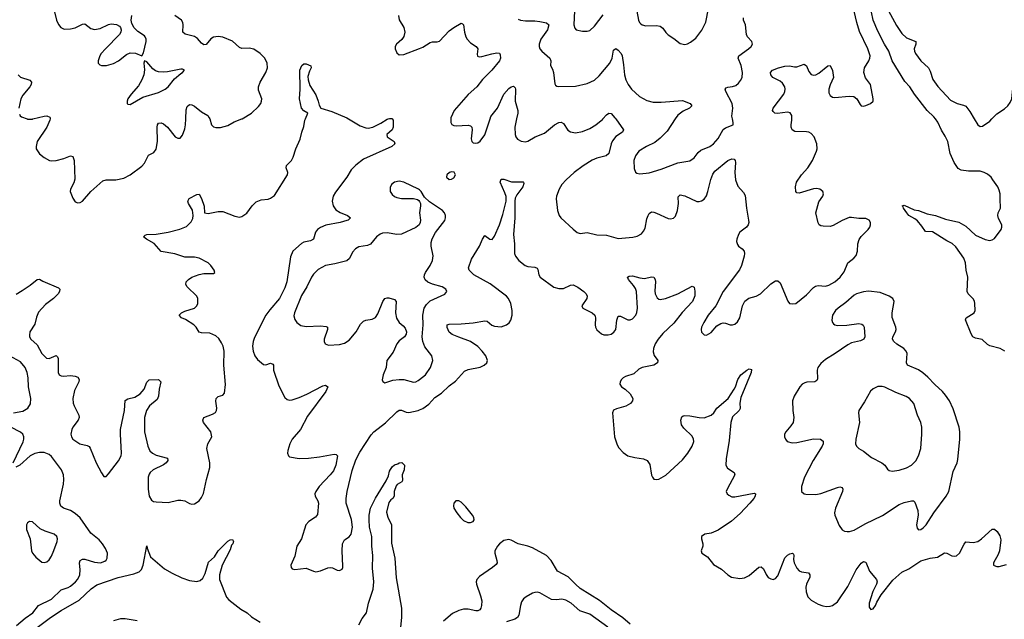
# Model space of a CAD drawing. Header units: inches. Extents: x 501419 to 657765, y 482282 to 547532.
# Tile 35 of 225: x 536643 to 544912, y 515795 to 520835. Entities that reach past the tile are written whole.
import ezdxf

# ---------------------------------------------------------------- set-up
doc = ezdxf.new("R2010")
doc.units = ezdxf.units.IN
doc.header["$MEASUREMENT"] = 0
for name, color, linetype in [('A5531', 7, 'Continuous'), ('A5532', 7, 'Continuous'), ('A5541', 7, 'Continuous'), ('A5542', 7, 'Continuous')]:
    doc.layers.add(name, color=color, linetype=linetype)

msp = doc.modelspace()

# ---------------------------------------------------------------- linework, layer by layer
at = {"layer": 'A5531', "color": 6}
msp.add_line((538510, 519999.9, 1900), (538510.2, 520000, 1900), dxfattribs=at)
for points, elevation in [([(536612.4, 518527.6), (536662.5, 518557.5), (536730, 518603), (536790, 518650.7), (536810, 518654), (536836.1, 518636.1), (536970, 518581), (536978.8, 518570), (536978, 518550), (536966, 518530), (536927.2, 518490), (536858.7, 518441.3), (536802.3, 518377.7), (536784.8, 518335.2), (536770, 518276.8), (536727.9, 518212.1), (536724.1, 518184.1), (536725.8, 518170), (536736.4, 518150), (536790, 518102), (536828.7, 518030), (536867.5, 517990), (536890, 517985.7), (536950, 518010.8), (536961.7, 518001.7), (536966.1, 517986.1), (536965.1, 517870), (536975, 517850), (536990, 517841.2), (537010, 517837.1), (537070, 517843.4), (537110, 517839.1), (537130.2, 517830), (537143.2, 517810), (537139.9, 517790), (537102.1, 517717.9), (537090.1, 517650), (537092.6, 517612.6), (537099.8, 517590), (537140.9, 517510), (537143.6, 517490), (537135.5, 517470), (537090, 517411.2), (537080.8, 517390), (537073.5, 517350), (537077.4, 517330), (537089, 517310), (537149.5, 517270), (537210, 517255.1), (537226.2, 517246.1), (537234.5, 517234.5), (537285.2, 517110), (537330, 517025.2), (537350, 516996.1), (537370, 516996.6), (537390, 517016.4), (537473.5, 517126.5), (537496, 517170), (537499.4, 517190), (537489, 517350), (537491, 517389), (537522.3, 517550), (537530, 517633.4), (537550, 517648.6), (537610, 517661.2), (537656.2, 517690), (537688.2, 517730), (537710.8, 517789.2), (537730, 517806.8), (537810, 517809.3), (537827.7, 517790), (537814.3, 517730), (537809.7, 517670), (537797.2, 517642.8), (537733.6, 517590), (537707, 517550), (537691.9, 517490), (537691.5, 517370), (537718.2, 517250), (537736.3, 517210), (537759.8, 517190), (537790, 517174.3), (537883.2, 517150), (537886, 517130), (537872.3, 517110), (537850, 517092.8), (537764.3, 517050), (537738.8, 517030), (537730, 517015.9), (537723.4, 516990), (537722.1, 516890), (537729.7, 516829.7), (537750, 516795.1), (537766.1, 516786.1), (537790, 516781.8), (537890, 516776.9), (537970, 516795.3), (537997.4, 516797.4), (538030, 516790.6), (538070, 516768.1), (538090, 516763), (538110, 516764.8), (538149.8, 516790), (538170, 516817.4), (538186.5, 516853.5), (538210.7, 516970), (538238.8, 517070), (538239.6, 517110), (538214.6, 517230), (538224.4, 517270), (538256.3, 517330), (538247.3, 517370), (538187.7, 517447.7), (538180.9, 517470), (538190, 517490.1), (538262.1, 517517.9), (538286.8, 517533.2), (538295.8, 517550), (538297.9, 517570), (538290.3, 517629.7), (538291.8, 517650), (538310, 517667), (538350, 517679), (538363.5, 517696.5), (538370.3, 517769.7), (538356.1, 517930), (538360.7, 518050), (538351.9, 518090), (538338.9, 518118.9), (538314.3, 518154.3), (538290, 518176.9), (538238.9, 518198.9), (538170, 518202.2), (538150, 518207.7), (538124.7, 518250), (538106, 518270), (538035.5, 518315.5), (538001.8, 518330), (537983.4, 518350), (538001.3, 518370), (538030, 518384.4), (538110.7, 518410), (538131.9, 518430), (538140.2, 518450), (538139.3, 518490), (538129.5, 518509.5), (538049.9, 518590), (538037.3, 518610), (538040.7, 518630), (538060.3, 518650), (538089.7, 518670), (538150, 518694), (538190, 518702.7), (538270, 518701.5), (538280.5, 518710), (538276.5, 518730), (538248.5, 518770), (538225.9, 518790), (538150.8, 518830), (538110, 518837.9), (538030, 518839.9), (537946.3, 518866.3), (537830, 518887.2), (537772.4, 518952.4), (537707.3, 518990), (537683.5, 519010), (537696.8, 519023.2), (537711.1, 519028.9), (537790, 519033.1), (537890, 519049.7), (537987.1, 519072.9), (538044.4, 519095.6), (538083.5, 519136.5), (538097, 519163), (538100.9, 519190), (538094.8, 519234.8), (538060.7, 519290), (538054, 519310), (538067.1, 519332.9), (538130, 519364.6), (538150, 519367), (538170, 519332.2), (538191.6, 519268.4), (538196.3, 519210), (538226.6, 519206.6), (538310, 519222.6), (538350, 519222.8), (538450, 519183), (538490, 519175.6), (538510, 519180.2), (538550, 519209.1), (538596.2, 519270), (538630, 519302.6), (538670, 519319.7), (538730, 519327), (538750, 519334.2), (538781.9, 519358.1), (538892.6, 519530), (538894, 519550), (538882.2, 519590), (538883.5, 519610), (538925.1, 519650), (538941, 519679), (538962, 519750), (538997.5, 519830), (539011.9, 519890), (539030, 519935.8), (539037.8, 519990), (539042.1, 520000)], 1800), ([(536706.9, 520000), (536710, 519998.8), (536750, 519999.4), (536752.2, 520000)], 1900), ([(536898, 520000), (536896.8, 519990), (536871.1, 519930), (536790.7, 519810), (536780.5, 519770), (536782.7, 519750), (536810, 519707.6), (536850, 519675.5), (536892.1, 519652.1), (536910, 519648.8), (536950, 519651.8), (537013.2, 519666.8), (537070, 519690.1), (537090, 519683.8), (537099.8, 519650), (537105.1, 519494.9), (537097, 519463), (537071, 519410), (537068.2, 519390), (537090, 519334), (537110, 519304.2), (537130, 519294), (537150, 519297.6), (537170, 519308.3), (537239.8, 519390), (537340.5, 519479.5), (537370, 519489.7), (537450, 519487.7), (537518.1, 519501.9), (537569.9, 519530), (537670, 519604.5), (537690.3, 519630), (537725.1, 519694.9), (537770, 519718.7), (537790, 519746.7), (537800.3, 519810), (537797.7, 519930), (537801.3, 519950), (537810, 519963.9), (537830, 519967.5), (537850, 519959.3), (537883.8, 519930), (537950, 519849.6), (537970, 519838.1), (537990, 519840.1), (538010, 519864), (538030, 519916.5), (538036.6, 519950), (538038.8, 520000)], 1900), ([(538238.7, 520000), (538255, 519950), (538270, 519935), (538290, 519927.4), (538330, 519927.5), (538390, 519946.4), (538444.7, 519975.3), (538510, 519999.9)], 1900), ([(539772.4, 520000), (539780.3, 519990), (539778.5, 519930), (539770, 519908.6), (539727.2, 519870), (539728.9, 519851.1), (539787.2, 519810), (539793.4, 519790), (539769.3, 519770), (539530, 519661.6), (539466.8, 519613.2), (539427.6, 519572.4), (539391.2, 519510), (539294.5, 519385.5), (539276.3, 519350), (539268.2, 519310), (539274.3, 519270), (539297.6, 519237.6), (539334.4, 519214.4), (539396.1, 519190), (539420.2, 519170), (539400.9, 519150), (539390, 519145.8), (539334.2, 519130), (539213.6, 519106.4), (539170, 519088.7), (539143.3, 519070), (539126.9, 519050), (539111.4, 518988.6), (539084.5, 518975.5), (539030, 518963.5), (539010, 518953.8), (538938.1, 518890), (538917.9, 518842.1), (538886.1, 518630), (538870, 518582.2), (538825, 518490), (538742.8, 518397.2), (538710.1, 518349.9), (538615.7, 518164.3), (538602.9, 518130), (538599.3, 518090), (538604.9, 518050), (538618.5, 518010), (538639.5, 517979.5), (538690, 517937.3), (538710, 517934.1), (538750, 517946.5), (538770, 517940.6), (538774.6, 517930), (538774.6, 517890), (538818.1, 517758.1), (538870, 517660.4), (538890, 517642.5), (538910, 517638.1), (538930, 517639.9), (538990, 517658), (539053.6, 517686.4), (539190, 517757.9), (539210, 517761.9), (539231.9, 517750), (539213.2, 517710), (539058.9, 517501.1), (539002.4, 517390), (538932.4, 517310), (538911.8, 517270), (538894.3, 517214.3), (538893.4, 517190), (538901.4, 517170), (538910, 517161.7), (538990, 517146.9), (539068, 517148), (539160.8, 517159.2), (539282.9, 517182.9), (539299.9, 517179.9), (539312.1, 517170), (539296.7, 517090), (539277.5, 517042.5), (539251.6, 517008.4), (539159.2, 516910), (539129.5, 516870), (539122.3, 516850), (539125.5, 516830), (539147.8, 516790), (539152.5, 516770), (539143.5, 516676.5), (539127, 516653), (539070, 516618.4), (539046.1, 516590), (539008.6, 516471.4), (538970.4, 516409.6), (538953, 516327), (538920.5, 516250), (538921.8, 516230), (538930, 516218.9), (538953.7, 516213.7), (539050, 516224.6), (539110, 516198.9), (539130, 516195.1), (539170, 516201.9), (539230, 516228.7), (539250, 516231), (539270, 516227.3), (539310, 516208.1), (539330, 516205.6), (539350, 516215.3), (539357.7, 516230), (539358, 516242), (539352, 516370), (539355.3, 516430), (539370, 516463.5), (539411.2, 516488.8), (539427.7, 516510), (539439.1, 516570), (539430, 516633.3), (539386.2, 516770), (539383.6, 516810), (539393.3, 516870), (539434.8, 517045.2), (539465.9, 517134.1), (539501, 517199), (539594.2, 517345.8), (539616.5, 517370), (539713.9, 517446.1), (539810, 517539), (539830, 517552.9), (539850, 517554.1), (539890, 517535.4), (539910, 517532.8), (539990, 517551), (540000, 517555)], 1800), ([(539405.1, 520000), (539501.8, 519941.8), (539550, 519924.8), (539570, 519923.2), (539607.4, 519932.6), (539676.1, 519963.9), (539730, 519997.6), (539738.2, 520000)], 1800), ([(540000, 519403.2), (539992.4, 519410), (539870, 519468), (539830, 519477.7), (539790.6, 519469.4), (539765.6, 519450), (539754.6, 519425.4), (539755.7, 519390), (539770, 519366.2), (539790, 519348.9), (539810, 519339.3), (539850, 519333.1), (539951, 519331), (539982.9, 519322.9), (539995.1, 519315.1), (540000, 519305.6)], 1900), ([(540000, 519115), (539997.6, 519110), (539971.2, 519088.8), (539850, 519032.5), (539810, 519029.3), (539730, 519043.1), (539690, 519039.3), (539670, 519032), (539639.6, 519010), (539590, 518946.6), (539564.7, 518935.3), (539490, 518924.6), (539462.6, 518910), (539438.5, 518881.5), (539412.3, 518827.7), (539390.9, 518809.1), (539290, 518781.7), (539210, 518768.4), (539150, 518734.5), (539110, 518695.6), (539092.4, 518670), (539053.8, 518590), (539010, 518516.4), (538949.6, 518370), (538946, 518346), (538954.9, 518314.9), (538971.1, 518290), (539005.1, 518265.1), (539050, 518256.9), (539170, 518261.6), (539216.8, 518256.8), (539227.1, 518250), (539227.3, 518230), (539199.5, 518150), (539198.9, 518130), (539207.8, 518110), (539237.7, 518097.7), (539330, 518105.9), (539370, 518116), (539410, 518142.2), (539470, 518211.7), (539505.8, 518274.2), (539530, 518301.8), (539550, 518310.1), (539603.6, 518316.4), (539630, 518331.9), (539650, 518362.2), (539694, 518466), (539710, 518491.6), (539730, 518497.3), (539744.1, 518495.9), (539790, 518483), (539805.1, 518465.1), (539800.3, 518370), (539807, 518327), (539829.6, 518290), (539862.9, 518262.9), (539880.9, 518240.9), (539891.1, 518210), (539888.5, 518191.5), (539875.7, 518170), (539830, 518134.9), (539810, 518110.5), (539778.4, 518041.6), (539727.4, 517970), (539722, 517910), (539695.8, 517850), (539688.3, 517808.3), (539692.9, 517792.9), (539710, 517782.8), (539776, 517804), (539830, 517811.4), (539870, 517809.2), (539950, 517789.2), (539970, 517791.8), (539990, 517801.5), (540000, 517809.5)], 1900), ([(536590, 517531.3), (536670, 517543.9), (536711.4, 517568.6), (536733.3, 517606.7), (536736.7, 517650), (536717.5, 517750), (536714.5, 517825.5), (536707.1, 517870), (536690.1, 517910.1), (536650, 517959.4), (536558.4, 518010)], 1800), ([(536589.4, 517110), (536672.9, 517287.1), (536679, 517310), (536678.2, 517330), (536669.9, 517350), (536649.2, 517369.2), (536568.1, 517410)], 1800), ([(536615.8, 515744.2), (536690, 515805.5), (536753.1, 515850), (536801.8, 515910), (536910, 515965.1), (536990, 516043.9), (537050, 516061.4), (537070, 516073.2), (537110.7, 516110), (537130, 516132.8), (537149.1, 516170), (537151.5, 516210), (537146.1, 516270), (537150.8, 516290), (537170, 516301.4), (537190, 516301.2), (537270, 516275.7), (537320.9, 516270), (537357, 516283), (537368.3, 516291.7), (537378.2, 516310), (537379.2, 516350), (537362.9, 516390), (537339.5, 516430), (537310, 516463.9), (537240.2, 516520.2), (537150, 516649.2), (537110, 516684), (537070, 516710.7), (537009.6, 516729.6), (536987.2, 516747.2), (536981, 516770), (536981.4, 516790), (537011.7, 516930), (537014.7, 516970), (537011, 517010), (536993.7, 517050), (536910, 517164.3), (536890, 517180.9), (536850, 517196.2), (536810, 517197.8), (536770, 517189.2), (536730, 517167.9), (536644.8, 517090), (536610, 517072.5)], 1800), ([(539490.8, 515749.2), (539519.6, 515800.4), (539556.2, 515850), (539573.6, 515930), (539611, 516049), (539618.4, 516110), (539605.5, 516225.5), (539609.4, 516330), (539599.6, 516410), (539601.4, 516490), (539581.1, 516570), (539578.4, 516630), (539578.3, 516670), (539589.2, 516730), (539630, 516813), (539720.4, 516959.6), (539739.8, 517000.2), (539750, 517038.8), (539770, 517075.8), (539790, 517092.6), (539819.6, 517100.4), (539830.6, 517110.6), (539851.6, 517111.6), (539874, 517090), (539871.3, 517051.3), (539856.3, 517010), (539858.5, 516961.5), (539851.3, 516950), (539813.2, 516926.8), (539804.4, 516915.6), (539787.3, 516870), (539786.8, 516830), (539776, 516810), (539760.2, 516799.8), (539743, 516777), (539724.7, 516695.3), (539734.2, 516654.2), (539766.4, 516590), (539765.1, 516434.9), (539792.4, 516310), (539803.6, 516143.6), (539848.9, 515890), (539850.3, 515810.3), (539841.1, 515730)], 1700), ([(536766.5, 515710), (536901.6, 515810), (536991.2, 515870), (537143.6, 515956.4), (537243.6, 516050), (537290, 516084.3), (537470, 516146.8), (537602.9, 516177.1), (537646.3, 516193.7), (537665.6, 516214.4), (537681.4, 516250), (537710, 516411.7), (537712.5, 516392.5), (537741.2, 516321.2), (537859.8, 516219.8), (537922.5, 516182.5), (538004.6, 516144.6), (538070, 516121.1), (538130, 516111.6), (538159.2, 516120.8), (538180.4, 516139.6), (538200.3, 516179.7), (538230, 516276.5), (538278.9, 516321.1), (538310, 516370.4), (538390, 516452), (538410, 516462), (538430, 516464.7), (538438.8, 516450), (538432, 516430), (538422.3, 516417.7), (538410, 516379.3), (538343, 516250), (538321.4, 516170), (538321.1, 516130), (538380, 515980), (538399.5, 515959.5), (538499.5, 515879.5), (538554.8, 515850), (538590, 515816), (538662, 515770)], 1700), ([(537630, 515781.3), (537530, 515798.1), (537490, 515798.7), (537430, 515782.2)], 1700)]:
    msp.add_lwpolyline(points, dxfattribs=dict(at, elevation=elevation))
at = {"layer": 'A5531', "color": 6, "elevation": 1900}
msp.add_lwpolyline([(536724.3, 516615.7), (536710, 516607), (536700.9, 516590), (536699.7, 516550), (536730.9, 516470.9), (536743.1, 516370), (536750, 516351.7), (536778.2, 516318.2), (536830, 516276.2), (536850, 516272), (536870, 516278), (536890, 516295.4), (536910, 516325.8), (536930, 516371.9), (536958, 516450), (536960.5, 516470), (536956.1, 516490), (536931.9, 516511.9), (536856.6, 516536.6), (536816.4, 516556.4), (536750, 516614.2)], close=True, dxfattribs=at)
at = {"layer": 'A5532', "color": 6}
msp.add_line((538510, 519999.9, 1900), (538510.2, 520000, 1900), dxfattribs=at)
for points, elevation in [([(536932.4, 520912.4), (536952.5, 520830), (536970, 520793.3), (536989.1, 520769.1), (537016.1, 520756.1), (537070, 520756.4), (537110, 520766.3), (537170, 520796.5), (537190, 520799.1), (537240, 520760), (537270, 520752.1), (537318.2, 520761.8), (537390, 520795.3), (537410, 520799.7), (537454.8, 520794.8), (537480.4, 520780.4), (537489.5, 520770), (537495.2, 520750), (537492.6, 520730), (537481.8, 520710), (537362.9, 520590), (537328.5, 520550), (537317.4, 520530), (537303, 520490), (537302, 520470), (537315.5, 520455.5), (537330, 520450.1), (537370.7, 520450.7), (537430, 520467.1), (537471.9, 520490), (537539.2, 520540.8), (537570, 520554.9), (537614.3, 520554.3), (537670, 520530.3), (537683, 520557), (537705.5, 520650), (537705.9, 520670), (537698.2, 520690), (537690, 520698.6), (537635.3, 520735.3), (537605.6, 520765.6), (537583.8, 520803.8), (537579.1, 520830), (537585.9, 520870)], 2000), ([(538510.2, 520000), (538591.2, 520048.8), (538650, 520105.7), (538667.3, 520130), (538675.2, 520150), (538675.6, 520170), (538650, 520241.8), (538648.7, 520270), (538663.5, 520310), (538710.8, 520390), (538724.5, 520430), (538722, 520470), (538702.6, 520510), (538663.8, 520550), (538610, 520586.1), (538570, 520594.2), (538510, 520593), (538490, 520602), (538430, 520652.9), (538350, 520688.7), (538310, 520694.3), (538270, 520687.8), (538247.5, 520672.5), (538210, 520627.4), (538190, 520623.2), (538170, 520637.5), (538135.2, 520675.2), (538110, 520692), (538031.8, 520711.8), (538012.5, 520730), (538016.9, 520790), (538014.1, 520810), (538002.6, 520830), (537945.8, 520870)], 1900), ([(539823.6, 520870), (539830, 520832.2), (539868.9, 520768.9), (539878.5, 520730), (539868, 520692), (539852.8, 520667.2), (539808.9, 520630), (539795.5, 520610), (539797.1, 520590), (539810, 520556.4), (539830, 520540.2), (539870, 520543.2), (540000, 520591.3)], 1900), ([(539042.1, 520000), (539063.5, 520050), (539030, 520069.2), (539008.9, 520090), (538992.4, 520170), (538998, 520250), (538995.4, 520410), (539011.5, 520448.5), (539030, 520464), (539050, 520464), (539087.3, 520447.3), (539090.3, 520430), (539076.7, 520403.3), (539062.3, 520357.7), (539064.6, 520330), (539080.7, 520280.7), (539130, 520203.9), (539150.2, 520149.8), (539156.9, 520116.9), (539172.1, 520092.1), (539263.6, 520063.6), (539389.4, 520009.4), (539405.1, 520000)], 1800), ([(536631.5, 520371.5), (536650, 520350.7), (536727.5, 520327.5), (536743.1, 520310), (536740.2, 520290), (536728, 520270), (536670, 520199.6), (536653.9, 520170), (536634.5, 520090)], 1900), ([(538038.8, 520000), (538042.2, 520077.8), (538050, 520103.9), (538070, 520122.1), (538090, 520119.4), (538110, 520108.7), (538170, 520061.2), (538222.7, 520030), (538235.4, 520010), (538238.7, 520000)], 1900), ([(536640.6, 520040.6), (536647.3, 520027.3), (536658.3, 520018.3), (536706.9, 520000)], 1900), ([(536752.2, 520000), (536850, 520025), (536870, 520026.3), (536895.6, 520015.6), (536899.1, 520010), (536898, 520000)], 1900), ([(539738.2, 520000), (539750, 520003.5), (539770, 520003.1), (539772.4, 520000)], 1800)]:
    msp.add_lwpolyline(points, dxfattribs=dict(at, elevation=elevation))
at = {"layer": 'A5532', "color": 6, "elevation": 2000}
msp.add_lwpolyline([(537690, 520489.2), (537686.4, 520470), (537691.8, 520411.8), (537686, 520370), (537670, 520330), (537641.7, 520278.3), (537580.1, 520210), (537552.3, 520170), (537545.1, 520150), (537545.2, 520130), (537550, 520124.4), (537570, 520122.5), (537677.7, 520182.3), (537810, 520223.1), (537865.5, 520250), (537890, 520270.1), (537943.3, 520336.7), (537997.1, 520382.9), (538010.9, 520390), (538027.3, 520410), (538010, 520418.2), (537997.4, 520417.4), (537884.6, 520395.4), (537847.8, 520392.2), (537810, 520395.2), (537784.7, 520404.7), (537760.9, 520420.9), (537710, 520479.8)], close=True, dxfattribs=at)
at = {"layer": 'A5541', "color": 6}
for points, elevation in [([(540263.6, 520000), (540263.3, 519970), (540273.1, 519953.1), (540290, 519944.2), (540310, 519941.3), (540410, 519949.3), (540430, 519941.8), (540439.9, 519930), (540444, 519910), (540433.8, 519833.8), (540439.1, 519810), (540450, 519800.2), (540470, 519796.1), (540490, 519800.7), (540510, 519812.7), (540550, 519865.6), (540593.8, 520000)], 1900), ([(540815.9, 520000), (540802.6, 519930), (540802.8, 519870), (540809.6, 519849.6), (540825, 519830), (540853.8, 519813.8), (540890, 519808.5), (540910, 519812.6), (540971.3, 519850), (541050, 519881.5), (541134.9, 519950), (541170, 519969.5), (541190, 519972.9), (541210, 519961.3), (541246.5, 519906.5), (541270, 519891.4), (541310, 519884.7), (541370, 519894.3), (541430, 519918.9), (541481.5, 519950), (541540.5, 519999.5), (541540.9, 520000)], 1900), ([(541649.3, 520000), (541714.6, 519910), (541705.5, 519890), (541650, 519853.3), (541622.3, 519817.7), (541609.9, 519790), (541590, 519710), (541569.6, 519690), (541490, 519670.9), (541450, 519653.9), (541374.5, 519605.5), (541300.1, 519550), (541233.6, 519490), (541197, 519450), (541174.9, 519410), (541150.6, 519350), (541147.3, 519330), (541159.8, 519230), (541173.6, 519190), (541188.9, 519170), (541290, 519073.5), (541325.5, 519045.5), (541350, 519037.1), (541410, 519045.1), (541490, 519025), (541570, 519024.6), (541670, 518996.5), (541793.4, 519006.6), (541830, 519015.5), (541864.5, 519035.5), (541883, 519057), (541896.5, 519083.5), (541910, 519161.1), (541920.1, 519190), (541930, 519205.9), (541950, 519218.4), (541970, 519217.3), (541990, 519209.6), (542090, 519162.7), (542110, 519159.9), (542133.6, 519166.4), (542150, 519183), (542167.8, 519232.2), (542176, 519290), (542173.5, 519346.5), (542190, 519363.4), (542230, 519354.7), (542330, 519307.3), (542350, 519305.8), (542370, 519311.3), (542390, 519325.8), (542410, 519354.4), (542422.8, 519390), (542447.3, 519492.7), (542464.3, 519535.7), (542479.9, 519560.1), (542590, 519649.8), (542625, 519665), (542642.5, 519662.5), (542652.3, 519652.3), (542654.2, 519634.2), (542649.6, 519550.4), (542654.2, 519490), (542675, 519435), (542722.9, 519382.9), (542736.5, 519356.5), (542746.6, 519250), (542764.8, 519150), (542766.5, 519130), (542761.8, 519110), (542746, 519090), (542691.4, 519048.6), (542679.7, 519030), (542666, 518990), (542664.1, 518970), (542670, 518944.2), (542679.8, 518930), (542710.9, 518910), (542727.4, 518890), (542730.4, 518870), (542727.4, 518847.4), (542705.6, 518770), (542687.1, 518732.9), (542550, 518551.3), (542490.4, 518429.6), (542426.2, 518350), (542388, 518290), (542369.6, 518250), (542366.7, 518230), (542370, 518208.2), (542390, 518184.9), (542410, 518182), (542450, 518204.6), (542499, 518261), (542530, 518282.5), (542550, 518285.9), (542570, 518283.2), (542610.3, 518269.7), (542630, 518268.9), (542650, 518276), (542670, 518293.9), (542689.6, 518330), (542711.9, 518430), (542734.1, 518470), (542766.7, 518493.3), (542828.4, 518511.6), (542864.6, 518530), (542950, 518614.2), (542990, 518639.1), (543010, 518639.9), (543030, 518622.6), (543093.6, 518470), (543109.1, 518450), (543130, 518445.7), (543160.9, 518450), (543250, 518521.3), (543310, 518584.3), (543325.9, 518594.1), (543350, 518599.5), (543410, 518594.8), (543437.9, 518602.1), (543490, 518630.6), (543533.6, 518670), (543565.7, 518714.3), (543597, 518790), (543649.4, 518830.6), (543668.3, 518851.7), (543680.1, 518890), (543682.5, 518950), (543692.9, 518987.1), (543710, 519012.6), (543767.6, 519070), (543781.3, 519090), (543789, 519110), (543789.3, 519130), (543778, 519150), (543750, 519164.3), (543690, 519165), (543630, 519172.8), (543610, 519170.8), (543550, 519147.7), (543474.4, 519105.6), (543450, 519097.6), (543390, 519098.3), (543370, 519103), (543356.7, 519110), (543347.6, 519127.6), (543329.6, 519210), (543355.7, 519304.3), (543388, 519350), (543394.4, 519370), (543388.3, 519390), (543363.5, 519410), (543334.6, 519414.6), (543310, 519412), (543190, 519375.2), (543170, 519380.3), (543161.6, 519390), (543158.3, 519430), (543165.9, 519470), (543210, 519530.1), (543262.2, 519590), (543301.3, 519650), (543335.5, 519730), (543339.2, 519750), (543337.5, 519790), (543316.4, 519850), (543290, 519878.2), (543270, 519888.7), (543250, 519892.5), (543153.6, 519893.6), (543130, 519909.2), (543122.6, 519930), (543122.2, 519950), (543128.3, 519990), (543128.2, 520000)], 1900), ([(542148.6, 520000), (542081.7, 519898.4), (542021.6, 519838.4), (541976.3, 519803.7), (541906.4, 519770), (541842, 519730), (541813.7, 519690), (541800.2, 519650), (541804.8, 519584.8), (541814.4, 519554.4), (541825.1, 519545.1), (541850, 519540.2), (541930, 519548.3), (542030, 519577.9), (542170, 519632.7), (542270, 519647.2), (542307, 519673), (542340.9, 519719.1), (542362, 519738), (542438.7, 519770), (542470, 519791.7), (542510, 519835.6), (542550, 519912.1), (542570, 519925.9), (542633.6, 519950), (542635.9, 519970), (542629, 520000)], 2000), ([(544917.5, 518050), (544876, 518070), (544790, 518093.2), (544770, 518104.8), (544726.4, 518146.4), (544670, 518159), (544646.8, 518170), (544632.9, 518192.9), (544587.2, 518312.8), (544592.6, 518330), (544659.8, 518370), (544668, 518390), (544665, 518450), (544660.7, 518470), (544650, 518488.8), (544609, 518530), (544599.8, 518550), (544606.6, 518670), (544592.5, 518730), (544586.6, 518790), (544571, 518831), (544504.9, 518924.9), (544474.3, 518954.3), (544430, 518977), (544310, 519051.6), (544250, 519054.5), (544219.9, 519099.9), (544183.1, 519143.1), (544161.5, 519161.5), (544110.9, 519190), (544092, 519210), (544064.8, 519250), (544062.9, 519262.9), (544054, 519270), (544070, 519274.9), (544155.2, 519235.2), (544190.6, 519230), (544263.2, 519203.2), (544334, 519190), (544419.3, 519159.3), (544530, 519132.5), (544590, 519099), (544670, 519024.1), (544750, 518986.5), (544790, 518979.5), (544810, 518983.1), (544830, 518995.5), (544884.5, 519070), (544891.6, 519090), (544891.8, 519110), (544863.1, 519163.1), (544856.9, 519190), (544859.7, 519210), (544878.7, 519250), (544880.8, 519270), (544876.3, 519310), (544877.6, 519370), (544870, 519400.5), (544859, 519430), (544816.9, 519490), (544800.8, 519510), (544770, 519535.2), (544743.8, 519550), (544710, 519560.9), (544610, 519560.8), (544549.6, 519569.6), (544523.9, 519583.9), (544490, 519633.3), (544458.1, 519710), (544437.9, 519810), (544415.8, 519855.8), (544385, 519905), (544353.9, 519973.9), (544333.6, 520000)], 1800), ([(544659, 520000), (544688.3, 519950), (544710, 519937.6), (544730, 519940.5), (544790, 519981.5), (544808.1, 520000)], 1800), ([(540000, 517555), (540030, 517567), (540077.8, 517602.2), (540130, 517659.2), (540184.5, 517695.5), (540250, 517756.7), (540303.2, 517796.8), (540379.2, 517880.8), (540410, 517895.5), (540510, 517914.4), (540544.8, 517930), (540566.8, 517950), (540572.6, 517970), (540557.1, 518010), (540527.4, 518050), (540490, 518088.7), (540430, 518130.6), (540330, 518167.1), (540276.4, 518190), (540250, 518207.1), (540231.7, 518248.3), (540234.1, 518270), (540250, 518276.7), (540350, 518278.3), (540450, 518287.7), (540550, 518304.2), (540570, 518299.9), (540608.5, 518268.5), (540630, 518258.5), (540687.7, 518252.3), (540731.4, 518268.6), (540752.4, 518287.6), (540767.9, 518310), (540779.9, 518350), (540779.9, 518390), (540767.2, 518450), (540748.7, 518490), (540730, 518510.8), (540594.2, 518614.2), (540457.2, 518690), (540418.7, 518730), (540412.6, 518750), (540436.9, 518823.1), (540503.4, 518930), (540530, 518990.2), (540550, 519020.2), (540590, 518990.1), (540610, 518987.5), (540630, 519014.1), (540671.6, 519110), (540701.5, 519198.5), (540728.8, 519310), (540727.2, 519347.2), (540718.4, 519378.4), (540678.8, 519470), (540686.8, 519493.2), (540710, 519495.1), (540772.9, 519472.9), (540870, 519472.6), (540874.9, 519470), (540877.4, 519457.4), (540868, 519430), (540817.6, 519362.4), (540805.3, 519334.7), (540800.6, 519310), (540801.3, 519170), (540791.2, 519030), (540798, 518950), (540797.4, 518870), (540806, 518846), (540835, 518810), (540888.2, 518768.2), (540910, 518759.8), (540970, 518753.8), (540987.5, 518747.5), (540995.4, 518735.4), (541002.6, 518690), (541013.1, 518670), (541130, 518586.6), (541170, 518575.2), (541210, 518576), (541270, 518602.4), (541290, 518605.9), (541330, 518587.4), (541380.1, 518550), (541399.2, 518530), (541408.8, 518510), (541404.9, 518490), (541365, 518430), (541370, 518414.9), (541372.7, 518410), (541451.7, 518371.7), (541471.9, 518351.9), (541479.8, 518330), (541475.5, 518270), (541478.4, 518250), (541490, 518227.8), (541530, 518195.3), (541550, 518187), (541586.5, 518186.5), (541610, 518192.8), (541633.1, 518206.9), (541648.2, 518231.8), (541657.3, 518310), (541670, 518342), (541690, 518343.8), (541750, 518312.7), (541770, 518311.4), (541790, 518320.3), (541816.6, 518350), (541826.2, 518373.8), (541830.2, 518409.8), (541821.7, 518550), (541814.1, 518574.1), (541799.2, 518599.2), (541755.5, 518650), (541748.1, 518670), (541760.9, 518679.1), (541790, 518680.9), (541850, 518663.6), (541890, 518659.5), (541950, 518674.1), (541970, 518670.2), (541979.6, 518650), (541982.6, 518630), (541976, 518556), (541979.9, 518530), (541996.4, 518496.4), (542010, 518484.4), (542022, 518482), (542066.4, 518490), (542170, 518530.7), (542290, 518596.2), (542306.9, 518586.9), (542313.5, 518553.5), (542312.9, 518512.9), (542293.7, 518466.3), (542207, 518373), (542137, 518283), (542043.8, 518196.2), (542005.8, 518150), (541980.9, 518110), (541965.4, 518070), (541963.5, 518043.5), (541972.5, 518012.5), (542001.5, 517970), (541999.6, 517950), (541970, 517929.7), (541869.4, 517910), (541844, 517896), (541800.6, 517859.4), (541730, 517836.9), (541710, 517825.6), (541695.9, 517810), (541685.7, 517790), (541683, 517770), (541696.5, 517750), (541729.2, 517730), (541769.2, 517690), (541792.7, 517650), (541789, 517630), (541771.8, 517610), (541734.5, 517585.5), (541656.3, 517563.7), (541630, 517551.8), (541621.6, 517530), (541637.3, 517330), (541661.4, 517261.4), (541675.1, 517235.1), (541710, 517196), (541750, 517170.3), (541810, 517154.4), (541882.7, 517142.7), (541912.2, 517130), (541935.4, 517095.4), (541950, 517006.8), (541956.5, 516990), (541970, 516974), (541990, 516969), (542010, 516972.6), (542070, 517006.4), (542210, 517136.4), (542253.1, 517190), (542291.2, 517250), (542303.9, 517290), (542301.4, 517310), (542290, 517332.9), (542220.2, 517400.2), (542200.2, 517430), (542194.4, 517470), (542202.7, 517497.3), (542214.3, 517505.7), (542230, 517507.9), (542270, 517506.3), (542350, 517490.9), (542390, 517489), (542450, 517509.7), (542472.5, 517530), (542498.1, 517570), (542591.8, 517650), (542644.3, 517730), (542654.9, 517750), (542673.7, 517810), (542700.2, 517850), (542750, 517890.2), (542770, 517899.5), (542790, 517894), (542787.4, 517870), (542699.6, 517660.4), (542690.4, 517610.4), (542692.5, 517567.5), (542684.4, 517550), (542630, 517496.2), (542614, 517450), (542601.8, 517298.2), (542576.6, 517143.4), (542572.7, 517090), (542586.1, 517066.1), (542643, 517030), (542648.5, 517010), (542583.4, 516890), (542577.4, 516870), (542585.8, 516850), (542597.4, 516837.4), (542623.8, 516823.8), (542650, 516824.4), (542810, 516855.1), (542822.6, 516850), (542819.8, 516830), (542809, 516810), (542775.3, 516770), (542694.7, 516685.3), (542621.4, 516618.6), (542510, 516542.8), (542450, 516520.1), (542397.1, 516510), (542370.2, 516490), (542370.2, 516470), (542380.2, 516430), (542379.2, 516410), (542366.9, 516370), (542371.6, 516350), (542418.9, 516318.9), (542470, 516255.1), (542535.9, 516215.9), (542590, 516168.1), (542622, 516150), (542690, 516138.9), (542730, 516142.6), (542770, 516164.3), (542850, 516233.1), (542870, 516235.6), (542890, 516219.3), (542911.4, 516171.4), (542930, 516147), (542950, 516133.8), (542970, 516130.7), (542990, 516138.6), (543010, 516161.1), (543070, 516311.5), (543090, 516335.2), (543110, 516346.3), (543133.4, 516350), (543141.5, 516341.5), (543144.3, 516330), (543142.6, 516297.4), (543147.1, 516270), (543170, 516223.4), (543190, 516203.5), (543210, 516195.3), (543266.2, 516186.2), (543279.9, 516170), (543278.3, 516150), (543251, 516090), (543244.7, 516064.7), (543247.2, 516027.2), (543263.1, 515983.1), (543290, 515956.9), (543350, 515922), (543387.2, 515907.2), (543417.4, 515902.6), (543450, 515904.3), (543470, 515910.9), (543510, 515942.7), (543597.4, 516070), (543667.3, 516210), (543710, 516266.3), (543730, 516279.9), (543738.6, 516278.6), (543750, 516274.3), (543780.4, 516200.4), (543838.3, 516130), (543842.9, 516110), (543838.6, 516090), (543809.1, 516029.1), (543776.6, 515930), (543776.1, 515896.1), (543790, 515878), (543810, 515884.2), (543830, 515910.1), (543841.4, 515938.6), (543878.4, 516001.6), (543975.3, 516124.7), (544050, 516192), (544110, 516220.5), (544210, 516286.7), (544290, 516308.1), (544350, 516316.3), (544410, 516353), (544430, 516352), (544470.8, 516329.2), (544490, 516324.5), (544510, 516328.2), (544535.4, 516350), (544573.7, 516426.3), (544590, 516445.1), (544650, 516439.9), (544690, 516450.1), (544721, 516470), (544810, 516552.2), (544830, 516551.2), (544853.2, 516533.2), (544875.5, 516495.5), (544882.8, 516462.8), (544871.6, 516370), (544861.5, 516338.5), (544821.9, 516270), (544822.2, 516250), (544826.4, 516246.4), (544850, 516237.6), (544870, 516238.4), (544930, 516255.4)], 1800), ([(540000, 517809.5), (540050.6, 517850), (540094, 517910), (540112.5, 517970), (540102.9, 518010), (540045.1, 518085.1), (540027.7, 518130), (540023.4, 518170), (540030.7, 518270), (540027.6, 518350), (540040.7, 518410), (540058.2, 518441.8), (540089.2, 518470.8), (540213.3, 518526.7), (540231.6, 518550), (540221.8, 518570), (540189.7, 518590), (540110, 518612.3), (540069.4, 518629.4), (540048.4, 518648.4), (540040.2, 518670), (540042.2, 518690), (540051.2, 518710), (540090.3, 518770), (540110.3, 518810), (540114.1, 518850), (540097.4, 518930), (540098.6, 518961.4), (540106.6, 518993.4), (540134.9, 519045.1), (540212.8, 519147.2), (540220.2, 519170), (540218.6, 519190), (540210.5, 519210), (540193.3, 519230), (540083.6, 519303.6), (540044, 519344), (540014.8, 519390), (540000, 519403.2)], 1900), ([(540000, 519305.6), (540008.1, 519290), (540009.3, 519270), (540000.5, 519210), (540008.8, 519150), (540007.4, 519130), (540000, 519115)], 1900), ([(541770, 515753.3), (541707.1, 515807.1), (541610, 515875.4), (541512.9, 515952.9), (541350, 516054.4), (541310, 516089.3), (541250, 516153.3), (541158.6, 516198.6), (541106.9, 516290), (541066.3, 516330), (540950, 516395.3), (540910, 516411), (540830, 516429.3), (540770, 516461), (540750, 516465.6), (540710, 516456.7), (540673, 516430), (540655.3, 516410), (540634, 516370), (540633.4, 516350), (540651.1, 516290), (540651.7, 516270), (540644, 516256), (540613.4, 516230), (540504, 516156), (540481.8, 516130), (540476.4, 516110), (540478.2, 516090), (540513.6, 515993.6), (540522.9, 515950), (540521.7, 515910), (540516.5, 515890), (540506.3, 515873.7), (540490, 515865.7), (540473.8, 515866.2), (540410, 515881.4), (540370, 515879.7), (540330, 515869), (540277.1, 515842.9), (540201, 515779)], 1800), ([(541581.1, 515730), (541430, 515837.1), (541346.7, 515866.7), (541275.1, 515930), (541230, 515956.8), (541196.6, 515963.4), (541150, 515957.6), (541110, 515961), (541010, 516016.7), (540990, 516021.9), (540970, 516021.3), (540950, 516014.2), (540896.2, 515983.8), (540873.9, 515966.1), (540857.8, 515942.2), (540848.3, 515911.7), (540834.8, 515830), (540823.9, 515810), (540802.6, 515797.4), (540730, 515773.6)], 1900)]:
    msp.add_lwpolyline(points, dxfattribs=dict(at, elevation=elevation))
for points, elevation in [([(540270, 519555.9), (540253, 519550), (540229.2, 519530), (540228.3, 519510), (540250, 519491.8), (540270, 519494), (540290, 519504.4), (540304.4, 519530), (540293.2, 519553.2)], 1900), ([(543772.3, 518552.3), (543730, 518548.1), (543671.8, 518530), (543650, 518518.3), (543581.3, 518458.7), (543515.5, 518410), (543495.6, 518390), (543470.1, 518350), (543463.7, 518310), (543468.4, 518290), (543477.6, 518277.6), (543489, 518269), (543510, 518264.2), (543590, 518267.8), (543690, 518281), (543714.6, 518274.6), (543726.2, 518266.2), (543734.8, 518250), (543739.8, 518170), (543733.2, 518150), (543705.3, 518134.7), (543630, 518118.2), (543596.8, 518103.2), (543492.8, 518030), (543410, 517978.7), (543370, 517945.3), (543345.4, 517910), (543340.8, 517890), (543344.5, 517815.5), (543338.8, 517801.2), (543320.4, 517790), (543252.3, 517787.7), (543236.8, 517783.2), (543214, 517770), (543193.7, 517750), (543146.9, 517670), (543134.5, 517630), (543135.7, 517550), (543144.6, 517490), (543139.7, 517450), (543120.2, 517419.8), (543077.8, 517370), (543067.1, 517350), (543066.3, 517330), (543073.5, 517310), (543089.6, 517289.6), (543130, 517276.8), (543170, 517281.1), (543310, 517310.8), (543367.6, 517307.6), (543390.8, 517290.8), (543390.1, 517270), (543381.1, 517250), (543305.6, 517130), (543235.2, 516990), (543209.7, 516910), (543210.1, 516870.1), (543230, 516850.2), (543246, 516846), (543330, 516843.9), (543371.4, 516851.4), (543510, 516904), (543530, 516908.2), (543550, 516902.8), (543556.3, 516890), (543554.2, 516870), (543493, 516730), (543486.7, 516690), (543489.6, 516670), (543523.8, 516583.8), (543550, 516545.6), (543570, 516535.7), (543592.1, 516532), (543612.9, 516532.9), (543650, 516543.7), (543743.6, 516596.4), (543890, 516668.6), (544030, 516760.2), (544070, 516777.1), (544131.2, 516791.2), (544150, 516789.6), (544160.3, 516780.3), (544186.9, 516710), (544188, 516670), (544173.7, 516590), (544180.1, 516560.1), (544190, 516547.1), (544210, 516550.2), (544230, 516563.5), (544254.7, 516590), (544321.5, 516690), (544424.7, 516830), (544445.5, 516870), (544483.4, 517036.6), (544515.6, 517110), (544522.9, 517137.1), (544539.8, 517310), (544539, 517370), (544532.5, 517410), (544483.4, 517563.4), (544452.6, 517630), (544419.5, 517679.5), (544393.3, 517710), (544327.2, 517767.2), (544270.3, 517830), (544227.1, 517867.1), (544190, 517891.9), (544099.6, 517930), (544091.8, 517950), (544097.2, 518030), (544089, 518050), (544068.3, 518070), (544010, 518106.3), (543983.5, 518130), (543973.6, 518150), (543975.5, 518170), (543997.5, 518210), (544003, 518230), (544002.2, 518250), (543970.2, 518330.2), (543969.7, 518370.3), (543986.1, 518466.1), (543976.5, 518490), (543945.4, 518510), (543870, 518540.9)], 1900), ([(543887.4, 517752.6), (543850, 517752.4), (543810, 517733), (543788.3, 517711.7), (543737.7, 517622.3), (543690.1, 517550), (543686.8, 517530), (543697.2, 517450), (543664, 517310), (543663, 517270), (543670.1, 517250), (543690.4, 517230.4), (543730, 517207.8), (543795.5, 517155.5), (543884.8, 517110), (543907.3, 517090), (543930, 517056.5), (543945.4, 517045.4), (543970, 517040.1), (544030, 517047.2), (544090, 517066.9), (544133.3, 517090), (544170, 517127.2), (544191.8, 517168.2), (544210.2, 517230), (544219.6, 517350), (544218.5, 517410), (544211.6, 517450), (544181.6, 517510), (544151.6, 517610), (544117, 517650), (544087.7, 517667.7), (544001.3, 517701.3), (543910, 517746.4)], 2000), ([(540330, 516791.7), (540306, 516790), (540288.4, 516770), (540285.8, 516750), (540289.4, 516730), (540313.8, 516690), (540344.7, 516650), (540370, 516625.8), (540407.7, 516610), (540430, 516609.4), (540450, 516616.5), (540458.8, 516630), (540457.3, 516650), (540446.3, 516670), (540390, 516741.6), (540350, 516779.5)], 1800)]:
    msp.add_lwpolyline(points, close=True, dxfattribs=dict(at, elevation=elevation))
at = {"layer": 'A5542', "color": 6}
for points, elevation in [([(541302.1, 520910), (541295.8, 520790), (541304, 520764), (541317.8, 520750), (541370, 520737.1), (541410, 520738.2), (541430, 520744.8), (541470, 520781.1), (541544, 520876)], 2100), ([(541826.7, 520906.7), (541838.8, 520830), (541847.4, 520810), (541858.5, 520798.5), (541871.3, 520790), (541901.8, 520781.8), (541990, 520787), (542020.7, 520780.7), (542044.2, 520764.2), (542070, 520725.9), (542087.9, 520707.9), (542137, 520677), (542190, 520635.5), (542230, 520626.8), (542250, 520632.1), (542275.4, 520644.6), (542320.9, 520679.1), (542373, 520747), (542406.7, 520813.3), (542426.8, 520930)], 2100), ([(543128.2, 520000), (543128, 520028), (543112.5, 520052.5), (543090, 520057.7), (543006.2, 520046.2), (542984.9, 520050), (542970, 520064.3), (542966.6, 520070), (542969.9, 520090), (543059.7, 520210), (543069.4, 520230), (543072.6, 520250), (543068.6, 520270), (543050, 520299.9), (543030, 520317.6), (542968.2, 520348.2), (542951, 520370), (542947.9, 520390), (542966.1, 520410), (543014.8, 520430), (543070, 520444.5), (543107.9, 520447.9), (543150, 520437.8), (543170, 520438.1), (543230, 520460.7), (543250, 520445.6), (543270, 520399.8), (543290, 520375), (543310, 520368), (543330, 520370.1), (543355.7, 520384.3), (543430, 520446.1), (543450, 520450.9), (543468.4, 520408.4), (543478.7, 520350), (543450, 520285.8), (543439.1, 520250), (543439.2, 520219.3), (543450, 520197.1), (543470, 520183.4), (543490, 520180.1), (543610, 520193), (543648.8, 520188.8), (543674.6, 520170), (543700.6, 520120.6), (543710, 520111.5), (543730, 520108.4), (543750, 520112.1), (543787.8, 520130), (543809.8, 520150.2), (543811.4, 520170), (543788.4, 520290), (543746.6, 520346.6), (543731, 520390), (543737.6, 520430), (543774.9, 520490), (543784, 520510), (543785.3, 520530), (543764.9, 520590), (543695.8, 520735.8), (543672.4, 520810), (543650, 520905.8)], 1900), ([(544333.6, 520000), (544319, 520019), (544265.1, 520070), (544157.7, 520210), (544118.1, 520270), (544076, 520316), (543970.9, 520490), (543942, 520570), (543904.8, 520630), (543850, 520737.7), (543810.4, 520830), (543797.8, 520897.8)], 1800), ([(543940.4, 520910), (544006.9, 520786.9), (544050, 520718.1), (544090, 520681.8), (544169.4, 520650), (544168.6, 520630), (544155.6, 520590), (544157.1, 520570), (544164.8, 520550), (544209.7, 520489.7), (544274, 520430), (544290, 520400.7), (544311.4, 520331.4), (544353.9, 520273.9), (544458.9, 520158.9), (544516.9, 520130), (544570, 520116.6), (544590, 520106.4), (544622.4, 520062.4), (544659, 520000)], 1800), ([(540000, 520591.3), (540030, 520602.4), (540090, 520642.2), (540110, 520649.1), (540150, 520648.1), (540170, 520655), (540250, 520740.2), (540290, 520770.3), (540350, 520804.2), (540361.1, 520801.1), (540371.4, 520791.4), (540377.9, 520730), (540390.6, 520690.6), (540402.2, 520670), (540430, 520638.7), (540476.8, 520610), (540490.4, 520590.4), (540485, 520545), (540487.3, 520527.3), (540503, 520523), (540524.8, 520524.8), (540608.7, 520548.7), (540650, 520555.1), (540672.4, 520552.4), (540679.3, 520539.3), (540680.5, 520510), (540671.5, 520490), (540608.7, 520410), (540530, 520330.5), (540481.4, 520270), (540410, 520204.8), (540292.5, 520070), (540263.7, 520010), (540263.6, 520000)], 1900), ([(540830, 520837.9), (540850, 520829.5), (540890, 520823.9), (540970, 520825.1), (541010, 520820.7), (541067.9, 520807.9), (541088.1, 520790), (541074.4, 520750), (541021, 520670), (541006.7, 520630), (541005.7, 520610), (541012.1, 520590), (541026.7, 520570), (541094.8, 520510), (541102.4, 520490), (541100.9, 520450), (541118.1, 520418.1), (541125.9, 520390), (541136.5, 520296.5), (541143.5, 520283.5), (541155.3, 520275.3), (541172.2, 520272.2), (541310, 520275.6), (541410, 520297.2), (541470, 520325.5), (541510, 520362.7), (541600.1, 520470), (541617.5, 520510), (541630, 520579.6), (541650, 520592.3), (541670, 520579.1), (541693.3, 520550), (541701.9, 520530), (541715, 520455), (541721.5, 520370), (541733.7, 520330), (541753.8, 520290), (541781.9, 520250), (541848.5, 520190), (541910, 520154.1), (541962.3, 520142.3), (542030, 520141.2), (542210, 520155.9), (542273.9, 520130), (542288.6, 520110), (542267.6, 520090), (542213.9, 520066.1), (542170, 520032.5), (542148.6, 520000)], 2000), ([(542629, 520000), (542623.6, 520023.6), (542631.2, 520090), (542626.1, 520130), (542573.2, 520230), (542568.4, 520251.6), (542576.8, 520263.2), (542590, 520268), (542630, 520272.2), (542657.3, 520282.7), (542680.1, 520299.9), (542697.7, 520322.3), (542710.2, 520350), (542713, 520390), (542700.7, 520450), (542677.1, 520510), (542682.7, 520530), (542764.3, 520590), (542785.5, 520610), (542796.5, 520630), (542791.4, 520650), (542755.9, 520690), (542745.9, 520710), (542737.4, 520790), (542722.8, 520830), (542721.8, 520850)], 2000), ([(544808.1, 520000), (544850, 520042.9), (544914.8, 520085.2), (544941.8, 520110), (544961.5, 520138.5), (544975.4, 520170), (544984.2, 520255.8), (544990, 520270.2), (545010, 520265.5), (545050, 520238.8), (545074.4, 520234.4), (545120.2, 520239.8), (545190, 520264.8), (545256.9, 520276.9), (545290, 520279.3), (545307.2, 520270), (545300.2, 520250), (545283, 520230), (545238.9, 520190), (545164.6, 520135.4), (545044.8, 520000)], 1800), ([(540593.8, 520000), (540600.2, 520019.8), (540656.1, 520090), (540710, 520207.6), (540750, 520257.1), (540770, 520270.5), (540790, 520275), (540803.2, 520263.2), (540806.7, 520250), (540804.5, 520150), (540825.4, 520070), (540825.3, 520050), (540815.9, 520000)], 1900), ([(541540.9, 520000), (541570, 520034.1), (541590, 520050.1), (541610, 520045), (541642.1, 520010), (541649.3, 520000)], 1900)]:
    msp.add_lwpolyline(points, dxfattribs=dict(at, elevation=elevation))

doc.saveas('drawing.dxf')
